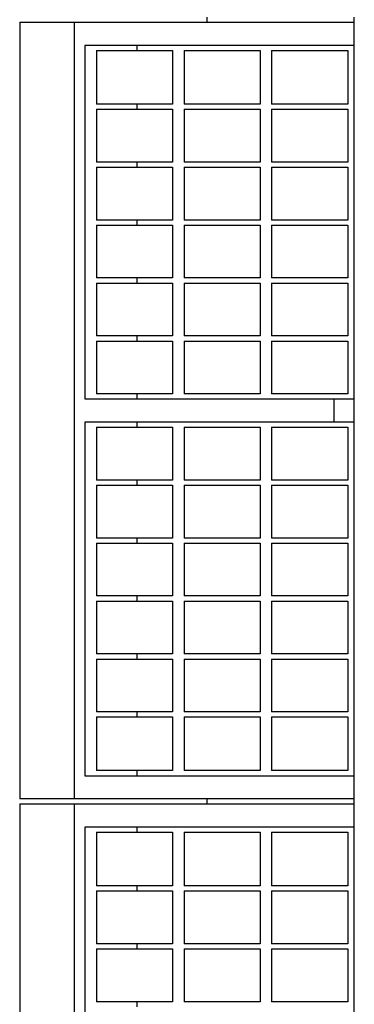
# Model space of a CAD drawing. Header units: inches. Extents: x 0 to 110, y 0 to 85.
# Tile 5 of 7: x 31.45 to 33.4, y 66.73 to 72.48. Entities that reach past the tile are written whole.
import ezdxf

# ---------------------------------------------------------------- set-up
doc = ezdxf.new("R2010")
doc.units = ezdxf.units.IN
doc.header["$LTSCALE"] = 6.05
doc.header["$MEASUREMENT"] = 0
for name, color, linetype in [('518353_WW_518353_22_BL4', 7, 'CONTINUOUS'), ('807_1830_10_1_SOLID1_BL130', 7, 'CONTINUOUS'), ('807_1830_11_1_SOLID1_BL188', 7, 'CONTINUOUS'), ('807_1830_12_1_SOLID1_BL181', 7, 'CONTINUOUS'), ('807_1830_13_1_SOLID1_BL183', 7, 'CONTINUOUS'), ('807_1830_14_1_SOLID1_BL110', 7, 'CONTINUOUS'), ('807_1830_14_1_SOLID1_BL128', 7, 'CONTINUOUS'), ('807_1830_15_1_SOLID1_BL160', 7, 'CONTINUOUS'), ('807_1830_16_1_SOLID1_BL155', 7, 'CONTINUOUS'), ('807_1830_17_1_SOLID1_BL156', 7, 'CONTINUOUS'), ('807_1830_18_1_SOLID1_BL135', 7, 'CONTINUOUS'), ('807_1830_19_1_SOLID1_BL182', 7, 'CONTINUOUS'), ('807_1830_1_1_SOLID1_BL158', 7, 'CONTINUOUS'), ('807_1830_1_SOLID1_BL180', 7, 'CONTINUOUS'), ('807_1830_20_1_SOLID1_BL111', 7, 'CONTINUOUS'), ('807_1830_20_1_SOLID1_BL178', 7, 'CONTINUOUS'), ('807_1830_21_1_SOLID1_BL126', 7, 'CONTINUOUS'), ('807_1830_21_1_SOLID1_BL138', 7, 'CONTINUOUS'), ('807_1830_22_1_SOLID1_BL104', 7, 'CONTINUOUS'), ('807_1830_22_1_SOLID1_BL77', 7, 'CONTINUOUS'), ('807_1830_23_1_SOLID1_BL157', 7, 'CONTINUOUS'), ('807_1830_24_1_SOLID1_BL109', 7, 'CONTINUOUS'), ('807_1830_24_1_SOLID1_BL153', 7, 'CONTINUOUS'), ('807_1830_25_1_SOLID1_BL129', 7, 'CONTINUOUS'), ('807_1830_26_1_SOLID1_BL154', 7, 'CONTINUOUS'), ('807_1830_27_1_SOLID1_BL137', 7, 'CONTINUOUS'), ('807_1830_28_1_SOLID1_BL133', 7, 'CONTINUOUS'), ('807_1830_29_1_SOLID1_BL164', 7, 'CONTINUOUS'), ('807_1830_29_1_SOLID1_BL177', 7, 'CONTINUOUS'), ('807_1830_2_1_SOLID1_BL159', 7, 'CONTINUOUS'), ('807_1830_30_1_SOLID1_BL187', 7, 'CONTINUOUS'), ('807_1830_31_1_SOLID1_BL131', 7, 'CONTINUOUS'), ('807_1830_32_1_SOLID1_BL161', 7, 'CONTINUOUS'), ('807_1830_33_1_SOLID1_BL151', 7, 'CONTINUOUS'), ('807_1830_33_1_SOLID1_BL163', 7, 'CONTINUOUS'), ('807_1830_34_1_SOLID1_BL186', 7, 'CONTINUOUS'), ('807_1830_35_1_SOLID1_BL184', 7, 'CONTINUOUS'), ('807_1830_36_1_SOLID1_BL162', 7, 'CONTINUOUS'), ('807_1830_3_1_SOLID1_BL136', 7, 'CONTINUOUS'), ('807_1830_4_1_SOLID1_BL108', 7, 'CONTINUOUS'), ('807_1830_4_1_SOLID1_BL179', 7, 'CONTINUOUS'), ('807_1830_5_1_SOLID1_BL185', 7, 'CONTINUOUS'), ('807_1830_6_1_SOLID1_BL112', 7, 'CONTINUOUS'), ('807_1830_6_1_SOLID1_BL152', 7, 'CONTINUOUS'), ('807_1830_7_1_SOLID1_BL113', 7, 'CONTINUOUS'), ('807_1830_7_1_SOLID1_BL127', 7, 'CONTINUOUS'), ('807_1830_8_1_SOLID1_BL132', 7, 'CONTINUOUS'), ('807_1830_9_1_SOLID1_BL134', 7, 'CONTINUOUS')]:
    doc.layers.add(name, color=color, linetype=linetype)

# ---------------------------------------------------------------- blocks, each defined once
blk = doc.blocks.new('518353_WW_518353_22_BL4', base_point=(57.7811, 54.8635))
at = {"layer": '518353_WW_518353_22_BL4', "color": 7, "linetype": 'CONTINUOUS'}
for p, q in [((32.5454, 72.4615), (32.5454, 72.4915)), ((33.4034, 72.4615), (33.4034, 72.4915)), ((32.5454, 67.9015), (32.5454, 67.9315)), ((33.4034, 67.9015), (33.4034, 67.9315))]:
    blk.add_line(p, q, dxfattribs=at)
blk = doc.blocks.new('807_1830_22_1_SOLID1_BL77', base_point=(52.3511, 50.9625))
at = {"layer": '807_1830_22_1_SOLID1_BL77', "color": 7, "linetype": 'CONTINUOUS'}
for p, q in [((31.4534, 67.9015), (31.4534, 63.3715)), ((31.4534, 67.9015), (33.4034, 67.9015)), ((31.7734, 63.3715), (31.7734, 67.9015)), ((33.4034, 63.3715), (33.4034, 67.9015)), ((31.8334, 67.7665), (31.8334, 65.704)), ((33.4034, 67.7665), (31.8334, 67.7665)), ((32.1389, 67.7365), (32.1389, 67.7665)), ((32.1389, 67.394), (32.1389, 67.424)), ((32.1389, 67.056), (32.1389, 67.086)), ((32.1389, 66.718), (32.1389, 66.748))]:
    blk.add_line(p, q, dxfattribs=at)
blk = doc.blocks.new('807_1830_22_1_SOLID1_BL104', base_point=(54.6311, 53.2425))
at = {"layer": '807_1830_22_1_SOLID1_BL104', "color": 7, "linetype": 'CONTINUOUS'}
for p, q in [((31.4534, 72.4615), (31.4534, 67.9315)), ((31.4534, 72.4615), (33.4034, 72.4615)), ((31.7734, 67.9315), (31.7734, 72.4615)), ((33.4034, 67.9315), (33.4034, 72.4615)), ((31.8334, 72.3265), (31.8334, 70.264)), ((33.4034, 72.3265), (31.8334, 72.3265)), ((32.1389, 72.2965), (32.1389, 72.3265)), ((32.1389, 71.954), (32.1389, 71.984)), ((32.1389, 71.616), (32.1389, 71.646)), ((32.1389, 71.278), (32.1389, 71.308)), ((32.1389, 70.94), (32.1389, 70.97)), ((32.1389, 70.602), (32.1389, 70.632)), ((31.8334, 70.264), (33.4034, 70.264)), ((32.1389, 70.264), (32.1389, 70.294)), ((33.2836, 70.264), (33.2836, 70.129)), ((31.8334, 70.129), (31.8334, 68.0665)), ((33.4034, 70.129), (31.8334, 70.129)), ((32.1389, 70.099), (32.1389, 70.129)), ((32.1389, 69.761), (32.1389, 69.791)), ((32.1389, 69.423), (32.1389, 69.453)), ((32.1389, 69.085), (32.1389, 69.115)), ((32.1389, 68.747), (32.1389, 68.777)), ((32.1389, 68.409), (32.1389, 68.439)), ((31.8334, 68.0665), (33.4034, 68.0665)), ((32.1389, 68.0665), (32.1389, 68.0965)), ((33.4034, 67.9315), (31.4534, 67.9315))]:
    blk.add_line(p, q, dxfattribs=at)
blk = doc.blocks.new('807_1830_4_1_SOLID1_BL108', base_point=(52.6626, 50.7133))
at = {"layer": '807_1830_4_1_SOLID1_BL108', "color": 7, "linetype": 'CONTINUOUS'}
for p, q in [((32.9219, 67.056), (33.3649, 67.056)), ((32.9219, 67.056), (32.9219, 66.748)), ((33.3649, 67.056), (33.3649, 66.748)), ((33.3649, 66.748), (32.9219, 66.748))]:
    blk.add_line(p, q, dxfattribs=at)
blk = doc.blocks.new('807_1830_24_1_SOLID1_BL109', base_point=(32.6334, 66.902))
at = {"layer": '807_1830_24_1_SOLID1_BL109', "color": 7, "linetype": 'CONTINUOUS'}
for p, q in [((32.4119, 67.056), (32.8549, 67.056)), ((32.4119, 67.056), (32.4119, 66.748)), ((32.8549, 67.056), (32.8549, 66.748)), ((32.8549, 66.748), (32.4119, 66.748))]:
    blk.add_line(p, q, dxfattribs=at)
blk = doc.blocks.new('807_1830_14_1_SOLID1_BL110', base_point=(32.1234, 66.902))
at = {"layer": '807_1830_14_1_SOLID1_BL110', "color": 7, "linetype": 'CONTINUOUS'}
for p, q in [((31.9019, 67.056), (32.3449, 67.056)), ((31.9019, 67.056), (31.9019, 66.748)), ((32.3449, 67.056), (32.3449, 66.748)), ((32.3449, 66.748), (31.9019, 66.748))]:
    blk.add_line(p, q, dxfattribs=at)
blk = doc.blocks.new('807_1830_20_1_SOLID1_BL111', base_point=(52.8316, 50.8823))
at = {"layer": '807_1830_20_1_SOLID1_BL111', "color": 7, "linetype": 'CONTINUOUS'}
for p, q in [((32.9219, 67.394), (33.3649, 67.394)), ((32.9219, 67.394), (32.9219, 67.086)), ((33.3649, 67.394), (33.3649, 67.086)), ((33.3649, 67.086), (32.9219, 67.086))]:
    blk.add_line(p, q, dxfattribs=at)
blk = doc.blocks.new('807_1830_6_1_SOLID1_BL112', base_point=(32.6334, 67.24))
at = {"layer": '807_1830_6_1_SOLID1_BL112', "color": 7, "linetype": 'CONTINUOUS'}
for p, q in [((32.4119, 67.394), (32.4119, 67.086)), ((32.4119, 67.394), (32.8549, 67.394)), ((32.8549, 67.394), (32.8549, 67.086)), ((32.8549, 67.086), (32.4119, 67.086))]:
    blk.add_line(p, q, dxfattribs=at)
blk = doc.blocks.new('807_1830_7_1_SOLID1_BL113', base_point=(32.1234, 67.24))
at = {"layer": '807_1830_7_1_SOLID1_BL113', "color": 7, "linetype": 'CONTINUOUS'}
for p, q in [((31.9019, 67.394), (31.9019, 67.086)), ((31.9019, 67.394), (32.3449, 67.394)), ((32.3449, 67.394), (32.3449, 67.086)), ((32.3449, 67.086), (31.9019, 67.086))]:
    blk.add_line(p, q, dxfattribs=at)
blk = doc.blocks.new('807_1830_21_1_SOLID1_BL126', base_point=(32.1234, 72.1403))
at = {"layer": '807_1830_21_1_SOLID1_BL126', "color": 7, "linetype": 'CONTINUOUS'}
for p, q in [((31.9019, 72.2965), (31.9019, 71.984)), ((31.9019, 72.2965), (32.3449, 72.2965)), ((32.3449, 72.2965), (32.3449, 71.984)), ((32.3449, 71.984), (31.9019, 71.984))]:
    blk.add_line(p, q, dxfattribs=at)
blk = doc.blocks.new('807_1830_7_1_SOLID1_BL127', base_point=(32.1234, 71.8))
at = {"layer": '807_1830_7_1_SOLID1_BL127', "color": 7, "linetype": 'CONTINUOUS'}
for p, q in [((31.9019, 71.954), (31.9019, 71.646)), ((31.9019, 71.954), (32.3449, 71.954)), ((32.3449, 71.954), (32.3449, 71.646)), ((32.3449, 71.646), (31.9019, 71.646))]:
    blk.add_line(p, q, dxfattribs=at)
blk = doc.blocks.new('807_1830_14_1_SOLID1_BL128', base_point=(32.1234, 71.462))
at = {"layer": '807_1830_14_1_SOLID1_BL128', "color": 7, "linetype": 'CONTINUOUS'}
for p, q in [((31.9019, 71.616), (31.9019, 71.308)), ((31.9019, 71.616), (32.3449, 71.616)), ((32.3449, 71.616), (32.3449, 71.308)), ((32.3449, 71.308), (31.9019, 71.308))]:
    blk.add_line(p, q, dxfattribs=at)
blk = doc.blocks.new('807_1830_25_1_SOLID1_BL129', base_point=(32.1234, 71.124))
at = {"layer": '807_1830_25_1_SOLID1_BL129', "color": 7, "linetype": 'CONTINUOUS'}
for p, q in [((31.9019, 71.278), (31.9019, 70.97)), ((31.9019, 71.278), (32.3449, 71.278)), ((32.3449, 71.278), (32.3449, 70.97)), ((32.3449, 70.97), (31.9019, 70.97))]:
    blk.add_line(p, q, dxfattribs=at)
blk = doc.blocks.new('807_1830_10_1_SOLID1_BL130', base_point=(32.1234, 70.786))
at = {"layer": '807_1830_10_1_SOLID1_BL130', "color": 7, "linetype": 'CONTINUOUS'}
for p, q in [((31.9019, 70.94), (31.9019, 70.632)), ((31.9019, 70.94), (32.3449, 70.94)), ((32.3449, 70.94), (32.3449, 70.632)), ((32.3449, 70.632), (31.9019, 70.632))]:
    blk.add_line(p, q, dxfattribs=at)
blk = doc.blocks.new('807_1830_31_1_SOLID1_BL131', base_point=(32.1234, 70.448))
at = {"layer": '807_1830_31_1_SOLID1_BL131', "color": 7, "linetype": 'CONTINUOUS'}
for p, q in [((31.9019, 70.602), (31.9019, 70.294)), ((31.9019, 70.602), (32.3449, 70.602)), ((32.3449, 70.602), (32.3449, 70.294)), ((32.3449, 70.294), (31.9019, 70.294))]:
    blk.add_line(p, q, dxfattribs=at)
blk = doc.blocks.new('807_1830_8_1_SOLID1_BL132', base_point=(32.1234, 69.945))
at = {"layer": '807_1830_8_1_SOLID1_BL132', "color": 7, "linetype": 'CONTINUOUS'}
for p, q in [((31.9019, 70.099), (31.9019, 69.791)), ((31.9019, 70.099), (32.3449, 70.099)), ((32.3449, 70.099), (32.3449, 69.791)), ((32.3449, 69.791), (31.9019, 69.791))]:
    blk.add_line(p, q, dxfattribs=at)
blk = doc.blocks.new('807_1830_28_1_SOLID1_BL133', base_point=(32.1234, 69.607))
at = {"layer": '807_1830_28_1_SOLID1_BL133', "color": 7, "linetype": 'CONTINUOUS'}
for p, q in [((31.9019, 69.761), (31.9019, 69.453)), ((31.9019, 69.761), (32.3449, 69.761)), ((32.3449, 69.761), (32.3449, 69.453)), ((32.3449, 69.453), (31.9019, 69.453))]:
    blk.add_line(p, q, dxfattribs=at)
blk = doc.blocks.new('807_1830_9_1_SOLID1_BL134', base_point=(32.1234, 69.269))
at = {"layer": '807_1830_9_1_SOLID1_BL134', "color": 7, "linetype": 'CONTINUOUS'}
for p, q in [((31.9019, 69.423), (31.9019, 69.115)), ((31.9019, 69.423), (32.3449, 69.423)), ((32.3449, 69.423), (32.3449, 69.115)), ((32.3449, 69.115), (31.9019, 69.115))]:
    blk.add_line(p, q, dxfattribs=at)
blk = doc.blocks.new('807_1830_18_1_SOLID1_BL135', base_point=(32.1234, 68.931))
at = {"layer": '807_1830_18_1_SOLID1_BL135', "color": 7, "linetype": 'CONTINUOUS'}
for p, q in [((31.9019, 69.085), (31.9019, 68.777)), ((31.9019, 69.085), (32.3449, 69.085)), ((32.3449, 69.085), (32.3449, 68.777)), ((32.3449, 68.777), (31.9019, 68.777))]:
    blk.add_line(p, q, dxfattribs=at)
blk = doc.blocks.new('807_1830_3_1_SOLID1_BL136', base_point=(32.1234, 68.593))
at = {"layer": '807_1830_3_1_SOLID1_BL136', "color": 7, "linetype": 'CONTINUOUS'}
for p, q in [((31.9019, 68.747), (31.9019, 68.439)), ((31.9019, 68.747), (32.3449, 68.747)), ((32.3449, 68.747), (32.3449, 68.439)), ((32.3449, 68.439), (31.9019, 68.439))]:
    blk.add_line(p, q, dxfattribs=at)
blk = doc.blocks.new('807_1830_27_1_SOLID1_BL137', base_point=(32.1234, 68.2528))
at = {"layer": '807_1830_27_1_SOLID1_BL137', "color": 7, "linetype": 'CONTINUOUS'}
for p, q in [((31.9019, 68.409), (31.9019, 68.0965)), ((31.9019, 68.409), (32.3449, 68.409)), ((32.3449, 68.409), (32.3449, 68.0965)), ((32.3449, 68.0965), (31.9019, 68.0965))]:
    blk.add_line(p, q, dxfattribs=at)
blk = doc.blocks.new('807_1830_21_1_SOLID1_BL138', base_point=(32.1234, 67.5803))
at = {"layer": '807_1830_21_1_SOLID1_BL138', "color": 7, "linetype": 'CONTINUOUS'}
for p, q in [((31.9019, 67.7365), (31.9019, 67.424)), ((31.9019, 67.7365), (32.3449, 67.7365)), ((32.3449, 67.7365), (32.3449, 67.424)), ((32.3449, 67.424), (31.9019, 67.424))]:
    blk.add_line(p, q, dxfattribs=at)
blk = doc.blocks.new('807_1830_33_1_SOLID1_BL151', base_point=(32.6334, 72.1403))
at = {"layer": '807_1830_33_1_SOLID1_BL151', "color": 7, "linetype": 'CONTINUOUS'}
for p, q in [((32.4119, 72.2965), (32.4119, 71.984)), ((32.4119, 72.2965), (32.8549, 72.2965)), ((32.8549, 72.2965), (32.8549, 71.984)), ((32.8549, 71.984), (32.4119, 71.984))]:
    blk.add_line(p, q, dxfattribs=at)
blk = doc.blocks.new('807_1830_6_1_SOLID1_BL152', base_point=(32.6334, 71.8))
at = {"layer": '807_1830_6_1_SOLID1_BL152', "color": 7, "linetype": 'CONTINUOUS'}
for p, q in [((32.4119, 71.954), (32.4119, 71.646)), ((32.4119, 71.954), (32.8549, 71.954)), ((32.8549, 71.954), (32.8549, 71.646)), ((32.8549, 71.646), (32.4119, 71.646))]:
    blk.add_line(p, q, dxfattribs=at)
blk = doc.blocks.new('807_1830_24_1_SOLID1_BL153', base_point=(32.6334, 71.462))
at = {"layer": '807_1830_24_1_SOLID1_BL153', "color": 7, "linetype": 'CONTINUOUS'}
for p, q in [((32.4119, 71.616), (32.4119, 71.308)), ((32.4119, 71.616), (32.8549, 71.616)), ((32.8549, 71.616), (32.8549, 71.308)), ((32.8549, 71.308), (32.4119, 71.308))]:
    blk.add_line(p, q, dxfattribs=at)
blk = doc.blocks.new('807_1830_26_1_SOLID1_BL154', base_point=(32.6334, 71.124))
at = {"layer": '807_1830_26_1_SOLID1_BL154', "color": 7, "linetype": 'CONTINUOUS'}
for p, q in [((32.4119, 71.278), (32.4119, 70.97)), ((32.4119, 71.278), (32.8549, 71.278)), ((32.8549, 71.278), (32.8549, 70.97)), ((32.8549, 70.97), (32.4119, 70.97))]:
    blk.add_line(p, q, dxfattribs=at)
blk = doc.blocks.new('807_1830_16_1_SOLID1_BL155', base_point=(32.6334, 70.786))
at = {"layer": '807_1830_16_1_SOLID1_BL155', "color": 7, "linetype": 'CONTINUOUS'}
for p, q in [((32.4119, 70.94), (32.4119, 70.632)), ((32.4119, 70.94), (32.8549, 70.94)), ((32.8549, 70.94), (32.8549, 70.632)), ((32.8549, 70.632), (32.4119, 70.632))]:
    blk.add_line(p, q, dxfattribs=at)
blk = doc.blocks.new('807_1830_17_1_SOLID1_BL156', base_point=(32.6334, 70.448))
at = {"layer": '807_1830_17_1_SOLID1_BL156', "color": 7, "linetype": 'CONTINUOUS'}
for p, q in [((32.4119, 70.602), (32.4119, 70.294)), ((32.4119, 70.602), (32.8549, 70.602)), ((32.8549, 70.602), (32.8549, 70.294)), ((32.8549, 70.294), (32.4119, 70.294))]:
    blk.add_line(p, q, dxfattribs=at)
blk = doc.blocks.new('807_1830_23_1_SOLID1_BL157', base_point=(32.6334, 69.945))
at = {"layer": '807_1830_23_1_SOLID1_BL157', "color": 7, "linetype": 'CONTINUOUS'}
for p, q in [((32.4119, 70.099), (32.4119, 69.791)), ((32.4119, 70.099), (32.8549, 70.099)), ((32.8549, 70.099), (32.8549, 69.791)), ((32.8549, 69.791), (32.4119, 69.791))]:
    blk.add_line(p, q, dxfattribs=at)
blk = doc.blocks.new('807_1830_1_1_SOLID1_BL158', base_point=(32.6334, 69.607))
at = {"layer": '807_1830_1_1_SOLID1_BL158', "color": 7, "linetype": 'CONTINUOUS'}
for p, q in [((32.4119, 69.761), (32.4119, 69.453)), ((32.4119, 69.761), (32.8549, 69.761)), ((32.8549, 69.761), (32.8549, 69.453)), ((32.8549, 69.453), (32.4119, 69.453))]:
    blk.add_line(p, q, dxfattribs=at)
blk = doc.blocks.new('807_1830_2_1_SOLID1_BL159', base_point=(32.6334, 69.269))
at = {"layer": '807_1830_2_1_SOLID1_BL159', "color": 7, "linetype": 'CONTINUOUS'}
for p, q in [((32.4119, 69.423), (32.4119, 69.115)), ((32.4119, 69.423), (32.8549, 69.423)), ((32.8549, 69.423), (32.8549, 69.115)), ((32.8549, 69.115), (32.4119, 69.115))]:
    blk.add_line(p, q, dxfattribs=at)
blk = doc.blocks.new('807_1830_15_1_SOLID1_BL160', base_point=(32.6334, 68.931))
at = {"layer": '807_1830_15_1_SOLID1_BL160', "color": 7, "linetype": 'CONTINUOUS'}
for p, q in [((32.4119, 69.085), (32.4119, 68.777)), ((32.4119, 69.085), (32.8549, 69.085)), ((32.8549, 69.085), (32.8549, 68.777)), ((32.8549, 68.777), (32.4119, 68.777))]:
    blk.add_line(p, q, dxfattribs=at)
blk = doc.blocks.new('807_1830_32_1_SOLID1_BL161', base_point=(32.6334, 68.593))
at = {"layer": '807_1830_32_1_SOLID1_BL161', "color": 7, "linetype": 'CONTINUOUS'}
for p, q in [((32.4119, 68.747), (32.4119, 68.439)), ((32.4119, 68.747), (32.8549, 68.747)), ((32.8549, 68.747), (32.8549, 68.439)), ((32.8549, 68.439), (32.4119, 68.439))]:
    blk.add_line(p, q, dxfattribs=at)
blk = doc.blocks.new('807_1830_36_1_SOLID1_BL162', base_point=(32.6334, 68.2528))
at = {"layer": '807_1830_36_1_SOLID1_BL162', "color": 7, "linetype": 'CONTINUOUS'}
for p, q in [((32.4119, 68.409), (32.4119, 68.0965)), ((32.4119, 68.409), (32.8549, 68.409)), ((32.8549, 68.409), (32.8549, 68.0965)), ((32.8549, 68.0965), (32.4119, 68.0965))]:
    blk.add_line(p, q, dxfattribs=at)
blk = doc.blocks.new('807_1830_33_1_SOLID1_BL163', base_point=(32.6334, 67.5803))
at = {"layer": '807_1830_33_1_SOLID1_BL163', "color": 7, "linetype": 'CONTINUOUS'}
for p, q in [((32.4119, 67.7365), (32.4119, 67.424)), ((32.4119, 67.7365), (32.8549, 67.7365)), ((32.8549, 67.7365), (32.8549, 67.424)), ((32.8549, 67.424), (32.4119, 67.424))]:
    blk.add_line(p, q, dxfattribs=at)
blk = doc.blocks.new('807_1830_29_1_SOLID1_BL164', base_point=(53.0028, 51.0535))
at = {"layer": '807_1830_29_1_SOLID1_BL164', "color": 7, "linetype": 'CONTINUOUS'}
for p, q in [((32.9219, 67.7365), (33.3649, 67.7365)), ((32.9219, 67.7365), (32.9219, 67.424)), ((33.3649, 67.7365), (33.3649, 67.424)), ((33.3649, 67.424), (32.9219, 67.424))]:
    blk.add_line(p, q, dxfattribs=at)
blk = doc.blocks.new('807_1830_29_1_SOLID1_BL177', base_point=(55.2828, 53.3335))
at = {"layer": '807_1830_29_1_SOLID1_BL177', "color": 7, "linetype": 'CONTINUOUS'}
for p, q in [((32.9219, 72.2965), (32.9219, 71.984)), ((32.9219, 72.2965), (33.3649, 72.2965)), ((33.3649, 72.2965), (33.3649, 71.984)), ((33.3649, 71.984), (32.9219, 71.984))]:
    blk.add_line(p, q, dxfattribs=at)
blk = doc.blocks.new('807_1830_20_1_SOLID1_BL178', base_point=(55.1116, 53.1623))
at = {"layer": '807_1830_20_1_SOLID1_BL178', "color": 7, "linetype": 'CONTINUOUS'}
for p, q in [((32.9219, 71.954), (32.9219, 71.646)), ((32.9219, 71.954), (33.3649, 71.954)), ((33.3649, 71.954), (33.3649, 71.646)), ((33.3649, 71.646), (32.9219, 71.646))]:
    blk.add_line(p, q, dxfattribs=at)
blk = doc.blocks.new('807_1830_4_1_SOLID1_BL179', base_point=(54.9426, 52.9933))
at = {"layer": '807_1830_4_1_SOLID1_BL179', "color": 7, "linetype": 'CONTINUOUS'}
for p, q in [((32.9219, 71.616), (32.9219, 71.308)), ((32.9219, 71.616), (33.3649, 71.616)), ((33.3649, 71.616), (33.3649, 71.308)), ((33.3649, 71.308), (32.9219, 71.308))]:
    blk.add_line(p, q, dxfattribs=at)
blk = doc.blocks.new('807_1830_1_SOLID1_BL180', base_point=(54.7736, 52.8243))
at = {"layer": '807_1830_1_SOLID1_BL180', "color": 7, "linetype": 'CONTINUOUS'}
for p, q in [((32.9219, 71.278), (32.9219, 70.97)), ((32.9219, 71.278), (33.3649, 71.278)), ((33.3649, 71.278), (33.3649, 70.97)), ((33.3649, 70.97), (32.9219, 70.97))]:
    blk.add_line(p, q, dxfattribs=at)
blk = doc.blocks.new('807_1830_12_1_SOLID1_BL181', base_point=(54.6046, 52.6553))
at = {"layer": '807_1830_12_1_SOLID1_BL181', "color": 7, "linetype": 'CONTINUOUS'}
for p, q in [((32.9219, 70.94), (32.9219, 70.632)), ((32.9219, 70.94), (33.3649, 70.94)), ((33.3649, 70.94), (33.3649, 70.632)), ((33.3649, 70.632), (32.9219, 70.632))]:
    blk.add_line(p, q, dxfattribs=at)
blk = doc.blocks.new('807_1830_19_1_SOLID1_BL182', base_point=(54.4356, 52.4863))
at = {"layer": '807_1830_19_1_SOLID1_BL182', "color": 7, "linetype": 'CONTINUOUS'}
for p, q in [((32.9219, 70.602), (32.9219, 70.294)), ((32.9219, 70.602), (33.3649, 70.602)), ((33.3649, 70.602), (33.3649, 70.294)), ((33.3649, 70.294), (32.9219, 70.294))]:
    blk.add_line(p, q, dxfattribs=at)
blk = doc.blocks.new('807_1830_13_1_SOLID1_BL183', base_point=(54.1841, 52.2348))
at = {"layer": '807_1830_13_1_SOLID1_BL183', "color": 7, "linetype": 'CONTINUOUS'}
for p, q in [((32.9219, 70.099), (32.9219, 69.791)), ((32.9219, 70.099), (33.3649, 70.099)), ((33.3649, 70.099), (33.3649, 69.791)), ((33.3649, 69.791), (32.9219, 69.791))]:
    blk.add_line(p, q, dxfattribs=at)
blk = doc.blocks.new('807_1830_35_1_SOLID1_BL184', base_point=(54.0151, 52.0658))
at = {"layer": '807_1830_35_1_SOLID1_BL184', "color": 7, "linetype": 'CONTINUOUS'}
for p, q in [((32.9219, 69.761), (32.9219, 69.453)), ((32.9219, 69.761), (33.3649, 69.761)), ((33.3649, 69.761), (33.3649, 69.453)), ((33.3649, 69.453), (32.9219, 69.453))]:
    blk.add_line(p, q, dxfattribs=at)
blk = doc.blocks.new('807_1830_5_1_SOLID1_BL185', base_point=(53.8461, 51.8968))
at = {"layer": '807_1830_5_1_SOLID1_BL185', "color": 7, "linetype": 'CONTINUOUS'}
for p, q in [((32.9219, 69.423), (32.9219, 69.115)), ((32.9219, 69.423), (33.3649, 69.423)), ((33.3649, 69.423), (33.3649, 69.115)), ((33.3649, 69.115), (32.9219, 69.115))]:
    blk.add_line(p, q, dxfattribs=at)
blk = doc.blocks.new('807_1830_34_1_SOLID1_BL186', base_point=(53.6771, 51.7278))
at = {"layer": '807_1830_34_1_SOLID1_BL186', "color": 7, "linetype": 'CONTINUOUS'}
for p, q in [((32.9219, 69.085), (32.9219, 68.777)), ((32.9219, 69.085), (33.3649, 69.085)), ((33.3649, 69.085), (33.3649, 68.777)), ((33.3649, 68.777), (32.9219, 68.777))]:
    blk.add_line(p, q, dxfattribs=at)
blk = doc.blocks.new('807_1830_30_1_SOLID1_BL187', base_point=(53.5081, 51.5588))
at = {"layer": '807_1830_30_1_SOLID1_BL187', "color": 7, "linetype": 'CONTINUOUS'}
for p, q in [((32.9219, 68.747), (32.9219, 68.439)), ((32.9219, 68.747), (33.3649, 68.747)), ((33.3649, 68.747), (33.3649, 68.439)), ((33.3649, 68.439), (32.9219, 68.439))]:
    blk.add_line(p, q, dxfattribs=at)
blk = doc.blocks.new('807_1830_11_1_SOLID1_BL188', base_point=(53.3391, 51.3898))
at = {"layer": '807_1830_11_1_SOLID1_BL188', "color": 7, "linetype": 'CONTINUOUS'}
for p, q in [((32.9219, 68.409), (32.9219, 68.0965)), ((32.9219, 68.409), (33.3649, 68.409)), ((33.3649, 68.409), (33.3649, 68.0965)), ((33.3649, 68.0965), (32.9219, 68.0965))]:
    blk.add_line(p, q, dxfattribs=at)

msp = doc.modelspace()

# ---------------------------------------------------------------- block references
at = {"layer": '518353_WW_518353_22_BL4'}
msp.add_blockref('518353_WW_518353_22_BL4', (57.7811, 54.8635), dxfattribs=at)
at = {"layer": '807_1830_10_1_SOLID1_BL130'}
msp.add_blockref('807_1830_10_1_SOLID1_BL130', (32.1234, 70.786), dxfattribs=at)
at = {"layer": '807_1830_11_1_SOLID1_BL188'}
msp.add_blockref('807_1830_11_1_SOLID1_BL188', (53.3391, 51.3898), dxfattribs=at)
at = {"layer": '807_1830_12_1_SOLID1_BL181'}
msp.add_blockref('807_1830_12_1_SOLID1_BL181', (54.6046, 52.6553), dxfattribs=at)
at = {"layer": '807_1830_13_1_SOLID1_BL183'}
msp.add_blockref('807_1830_13_1_SOLID1_BL183', (54.1841, 52.2348), dxfattribs=at)
at = {"layer": '807_1830_14_1_SOLID1_BL110'}
msp.add_blockref('807_1830_14_1_SOLID1_BL110', (32.1234, 66.902), dxfattribs=at)
at = {"layer": '807_1830_14_1_SOLID1_BL128'}
msp.add_blockref('807_1830_14_1_SOLID1_BL128', (32.1234, 71.462), dxfattribs=at)
at = {"layer": '807_1830_15_1_SOLID1_BL160'}
msp.add_blockref('807_1830_15_1_SOLID1_BL160', (32.6334, 68.931), dxfattribs=at)
at = {"layer": '807_1830_16_1_SOLID1_BL155'}
msp.add_blockref('807_1830_16_1_SOLID1_BL155', (32.6334, 70.786), dxfattribs=at)
at = {"layer": '807_1830_17_1_SOLID1_BL156'}
msp.add_blockref('807_1830_17_1_SOLID1_BL156', (32.6334, 70.448), dxfattribs=at)
at = {"layer": '807_1830_18_1_SOLID1_BL135'}
msp.add_blockref('807_1830_18_1_SOLID1_BL135', (32.1234, 68.931), dxfattribs=at)
at = {"layer": '807_1830_19_1_SOLID1_BL182'}
msp.add_blockref('807_1830_19_1_SOLID1_BL182', (54.4356, 52.4863), dxfattribs=at)
at = {"layer": '807_1830_1_1_SOLID1_BL158'}
msp.add_blockref('807_1830_1_1_SOLID1_BL158', (32.6334, 69.607), dxfattribs=at)
at = {"layer": '807_1830_1_SOLID1_BL180'}
msp.add_blockref('807_1830_1_SOLID1_BL180', (54.7736, 52.8243), dxfattribs=at)
at = {"layer": '807_1830_20_1_SOLID1_BL111'}
msp.add_blockref('807_1830_20_1_SOLID1_BL111', (52.8316, 50.8823), dxfattribs=at)
at = {"layer": '807_1830_20_1_SOLID1_BL178'}
msp.add_blockref('807_1830_20_1_SOLID1_BL178', (55.1116, 53.1623), dxfattribs=at)
at = {"layer": '807_1830_21_1_SOLID1_BL126'}
msp.add_blockref('807_1830_21_1_SOLID1_BL126', (32.1234, 72.1403), dxfattribs=at)
at = {"layer": '807_1830_21_1_SOLID1_BL138'}
msp.add_blockref('807_1830_21_1_SOLID1_BL138', (32.1234, 67.5803), dxfattribs=at)
at = {"layer": '807_1830_22_1_SOLID1_BL104'}
msp.add_blockref('807_1830_22_1_SOLID1_BL104', (54.6311, 53.2425), dxfattribs=at)
at = {"layer": '807_1830_22_1_SOLID1_BL77'}
msp.add_blockref('807_1830_22_1_SOLID1_BL77', (52.3511, 50.9625), dxfattribs=at)
at = {"layer": '807_1830_23_1_SOLID1_BL157'}
msp.add_blockref('807_1830_23_1_SOLID1_BL157', (32.6334, 69.945), dxfattribs=at)
at = {"layer": '807_1830_24_1_SOLID1_BL109'}
msp.add_blockref('807_1830_24_1_SOLID1_BL109', (32.6334, 66.902), dxfattribs=at)
at = {"layer": '807_1830_24_1_SOLID1_BL153'}
msp.add_blockref('807_1830_24_1_SOLID1_BL153', (32.6334, 71.462), dxfattribs=at)
at = {"layer": '807_1830_25_1_SOLID1_BL129'}
msp.add_blockref('807_1830_25_1_SOLID1_BL129', (32.1234, 71.124), dxfattribs=at)
at = {"layer": '807_1830_26_1_SOLID1_BL154'}
msp.add_blockref('807_1830_26_1_SOLID1_BL154', (32.6334, 71.124), dxfattribs=at)
at = {"layer": '807_1830_27_1_SOLID1_BL137'}
msp.add_blockref('807_1830_27_1_SOLID1_BL137', (32.1234, 68.2528), dxfattribs=at)
at = {"layer": '807_1830_28_1_SOLID1_BL133'}
msp.add_blockref('807_1830_28_1_SOLID1_BL133', (32.1234, 69.607), dxfattribs=at)
at = {"layer": '807_1830_29_1_SOLID1_BL164'}
msp.add_blockref('807_1830_29_1_SOLID1_BL164', (53.0028, 51.0535), dxfattribs=at)
at = {"layer": '807_1830_29_1_SOLID1_BL177'}
msp.add_blockref('807_1830_29_1_SOLID1_BL177', (55.2828, 53.3335), dxfattribs=at)
at = {"layer": '807_1830_2_1_SOLID1_BL159'}
msp.add_blockref('807_1830_2_1_SOLID1_BL159', (32.6334, 69.269), dxfattribs=at)
at = {"layer": '807_1830_30_1_SOLID1_BL187'}
msp.add_blockref('807_1830_30_1_SOLID1_BL187', (53.5081, 51.5588), dxfattribs=at)
at = {"layer": '807_1830_31_1_SOLID1_BL131'}
msp.add_blockref('807_1830_31_1_SOLID1_BL131', (32.1234, 70.448), dxfattribs=at)
at = {"layer": '807_1830_32_1_SOLID1_BL161'}
msp.add_blockref('807_1830_32_1_SOLID1_BL161', (32.6334, 68.593), dxfattribs=at)
at = {"layer": '807_1830_33_1_SOLID1_BL151'}
msp.add_blockref('807_1830_33_1_SOLID1_BL151', (32.6334, 72.1403), dxfattribs=at)
at = {"layer": '807_1830_33_1_SOLID1_BL163'}
msp.add_blockref('807_1830_33_1_SOLID1_BL163', (32.6334, 67.5803), dxfattribs=at)
at = {"layer": '807_1830_34_1_SOLID1_BL186'}
msp.add_blockref('807_1830_34_1_SOLID1_BL186', (53.6771, 51.7278), dxfattribs=at)
at = {"layer": '807_1830_35_1_SOLID1_BL184'}
msp.add_blockref('807_1830_35_1_SOLID1_BL184', (54.0151, 52.0658), dxfattribs=at)
at = {"layer": '807_1830_36_1_SOLID1_BL162'}
msp.add_blockref('807_1830_36_1_SOLID1_BL162', (32.6334, 68.2528), dxfattribs=at)
at = {"layer": '807_1830_3_1_SOLID1_BL136'}
msp.add_blockref('807_1830_3_1_SOLID1_BL136', (32.1234, 68.593), dxfattribs=at)
at = {"layer": '807_1830_4_1_SOLID1_BL108'}
msp.add_blockref('807_1830_4_1_SOLID1_BL108', (52.6626, 50.7133), dxfattribs=at)
at = {"layer": '807_1830_4_1_SOLID1_BL179'}
msp.add_blockref('807_1830_4_1_SOLID1_BL179', (54.9426, 52.9933), dxfattribs=at)
at = {"layer": '807_1830_5_1_SOLID1_BL185'}
msp.add_blockref('807_1830_5_1_SOLID1_BL185', (53.8461, 51.8968), dxfattribs=at)
at = {"layer": '807_1830_6_1_SOLID1_BL112'}
msp.add_blockref('807_1830_6_1_SOLID1_BL112', (32.6334, 67.24), dxfattribs=at)
at = {"layer": '807_1830_6_1_SOLID1_BL152'}
msp.add_blockref('807_1830_6_1_SOLID1_BL152', (32.6334, 71.8), dxfattribs=at)
at = {"layer": '807_1830_7_1_SOLID1_BL113'}
msp.add_blockref('807_1830_7_1_SOLID1_BL113', (32.1234, 67.24), dxfattribs=at)
at = {"layer": '807_1830_7_1_SOLID1_BL127'}
msp.add_blockref('807_1830_7_1_SOLID1_BL127', (32.1234, 71.8), dxfattribs=at)
at = {"layer": '807_1830_8_1_SOLID1_BL132'}
msp.add_blockref('807_1830_8_1_SOLID1_BL132', (32.1234, 69.945), dxfattribs=at)
at = {"layer": '807_1830_9_1_SOLID1_BL134'}
msp.add_blockref('807_1830_9_1_SOLID1_BL134', (32.1234, 69.269), dxfattribs=at)

doc.saveas('drawing.dxf')
